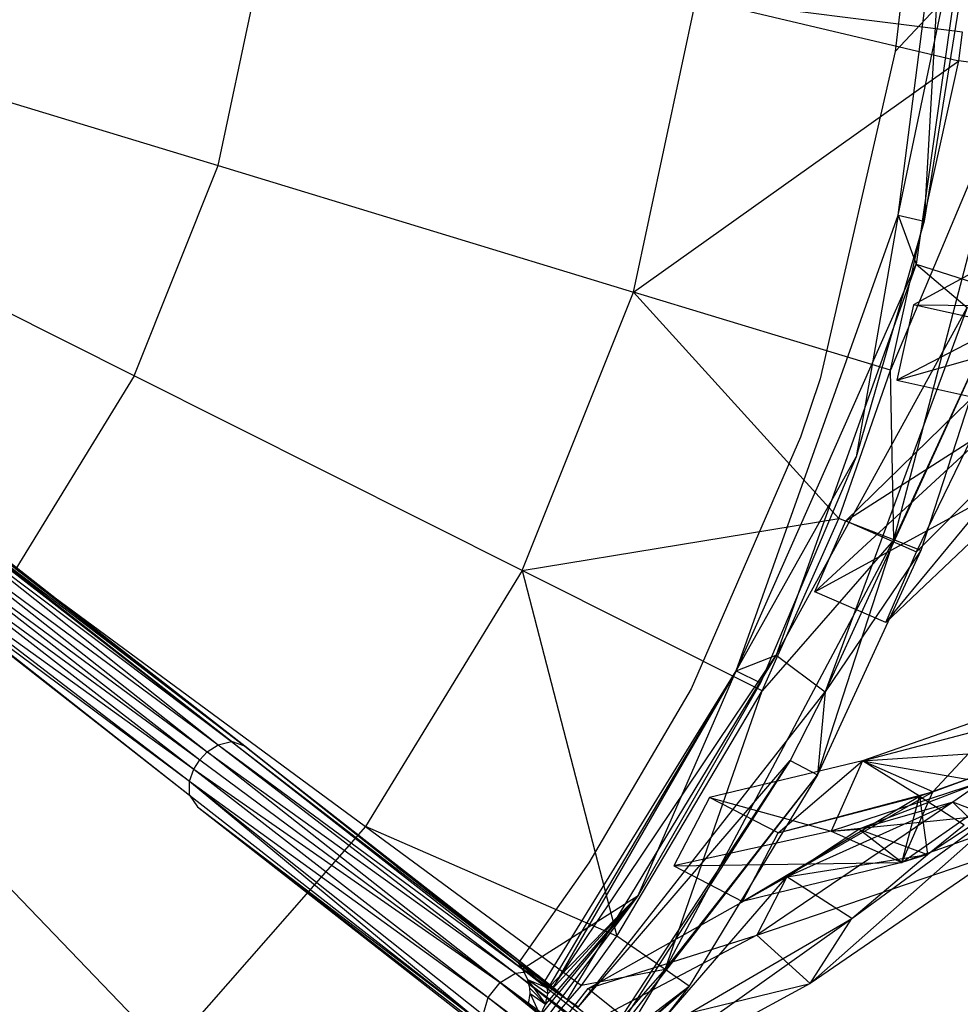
# Model space of a CAD drawing. Extents: x 5.4 to 34.8, y -14.7 to 14.7.
# Tile 180 of 251: x 24.3 to 28, y -4.8 to -0.9. Entities that reach past the tile are written whole.
import ezdxf

# ---------------------------------------------------------------- set-up
doc = ezdxf.new("R2010")
doc.units = 0
doc.header["$LTSCALE"] = 2.54
doc.layers.get('0').update_dxf_attribs({"color": 13, "linetype": 'CONTINUOUS'})

# ---------------------------------------------------------------- blocks, each defined once
blk = doc.blocks.new('BOHO_S_PM_7777_STL')
at = {"color": 0}
for p, q in [((27.7347, -1.7038, 21.2845), (27.9176, -0.2906, 21.2845)), ((27.7347, -1.7038, 21.2845), (27.9176, -0.2906, 21.2845)), ((27.7347, -1.7038, 21.2845), (28.0305, -0.2948, 21.0802)), ((27.7347, -1.7038, 21.2845), (28.0305, -0.2948, 21.0802)), ((28.0305, -0.2948, 21.0802), (27.8059, -1.8945, 21.0802)), ((28.0305, -0.2948, 21.0802), (27.8059, -1.8945, 21.0802)), ((27.9176, -0.2906, 21.2845), (27.8368, -1.7267, 21.4584)), ((27.9176, -0.2906, 21.2845), (27.8368, -1.7267, 21.4584)), ((25.0894, -1.511, 23.9095), (25.2733, -0.6498, 23.9095)), ((25.0894, -1.511, 23.9095), (25.2733, -0.6498, 23.9095)), ((27.76, -0.7613, 21.4574), (27.7233, -1.0675, 21.4574)), ((27.7233, -1.0675, 21.4574), (27.9887, -0.7841, 21.4584)), ((27.7233, -1.0675, 21.4574), (27.9887, -0.7841, 21.4584)), ((27.9887, -0.7841, 21.4584), (27.8368, -1.7267, 21.4584)), ((27.9887, -0.7841, 21.4584), (27.8368, -1.7267, 21.4584)), ((26.7063, -2.0029, 22.4925), (26.9501, -0.8613, 22.4925)), ((26.7063, -2.0029, 22.4925), (26.9501, -0.8613, 22.4925)), ((27.9856, -0.9919, 21.4844), (26.9501, -0.8613, 22.4925)), ((27.9856, -0.9919, 21.4844), (26.9501, -0.8613, 22.4925)), ((26.9501, -0.8613, 22.4925), (27.9708, -1.1031, 21.4844)), ((26.9501, -0.8613, 22.4925), (27.9708, -1.1031, 21.4844)), ((27.9708, -1.1031, 21.4844), (27.9856, -0.9919, 21.4844)), ((27.9708, -1.1031, 21.4844), (27.9856, -0.9919, 21.4844)), ((27.7233, -1.0675, 21.4574), (27.4323, -2.3408, 21.4574)), ((26.7063, -2.0029, 22.4925), (27.9708, -1.1031, 21.4844)), ((26.7063, -2.0029, 22.4925), (27.9708, -1.1031, 21.4844)), ((27.7049, -2.3066, 21.4844), (27.9708, -1.1031, 21.4844)), ((27.7049, -2.3066, 21.4844), (27.9708, -1.1031, 21.4844)), ((28.1974, -1.1349, 21.4802), (27.9708, -1.1031, 21.4844)), ((28.1974, -1.1349, 21.4802), (27.9708, -1.1031, 21.4844)), ((28.1974, -1.1349, 21.4802), (27.7049, -2.3066, 21.4844)), ((28.1974, -1.1349, 21.4802), (27.7049, -2.3066, 21.4844)), ((27.718, -2.9667, 21.4802), (28.1974, -1.1349, 21.4802)), ((27.718, -2.9667, 21.4802), (28.1974, -1.1349, 21.4802)), ((23.91, -1.1523, 24.9682), (25.0894, -1.511, 23.9095)), ((23.91, -1.1523, 24.9682), (25.0894, -1.511, 23.9095)), ((24.7626, -2.3288, 23.9095), (25.0894, -1.511, 23.9095)), ((24.7626, -2.3288, 23.9095), (25.0894, -1.511, 23.9095)), ((25.0894, -1.511, 23.9095), (26.7063, -2.0029, 22.4925)), ((25.0894, -1.511, 23.9095), (26.7063, -2.0029, 22.4925)), ((27.1057, -3.4761, 21.2845), (27.7347, -1.7038, 21.2845)), ((27.1057, -3.4761, 21.2845), (27.7347, -1.7038, 21.2845)), ((27.7347, -1.7038, 21.2845), (27.5724, -2.644, 21.4584)), ((27.7347, -1.7038, 21.2845), (27.5724, -2.644, 21.4584)), ((27.7347, -1.7038, 21.2845), (27.8059, -1.8945, 21.0802)), ((27.7347, -1.7038, 21.2845), (27.8059, -1.8945, 21.0802)), ((27.7347, -1.7038, 21.2845), (27.8368, -1.7267, 21.4584)), ((27.7347, -1.7038, 21.2845), (27.8368, -1.7267, 21.4584)), ((27.8368, -1.7267, 21.4584), (27.5724, -2.644, 21.4584)), ((27.8368, -1.7267, 21.4584), (27.5724, -2.644, 21.4584)), ((28.3317, -1.7618, 20.8839), (27.7945, -2.0527, 21.3575)), ((28.3317, -1.7618, 20.8839), (27.7945, -2.0527, 21.3575)), ((24.7626, -2.3288, 23.9095), (23.6608, -1.7759, 24.9682)), ((24.7626, -2.3288, 23.9095), (23.6608, -1.7759, 24.9682)), ((27.1057, -3.4761, 21.2845), (27.8059, -1.8945, 21.0802)), ((27.1057, -3.4761, 21.2845), (27.8059, -1.8945, 21.0802)), ((27.8059, -1.8945, 21.0802), (27.2612, -3.4153, 21.0802)), ((27.8059, -1.8945, 21.0802), (27.2612, -3.4153, 21.0802)), ((27.8059, -1.8945, 21.0802), (28.0039, -2.0629, 21.076)), ((27.8059, -1.8945, 21.0802), (28.0039, -2.0629, 21.076)), ((27.8059, -1.8945, 21.0802), (28.0286, -1.9661, 21.076)), ((27.8059, -1.8945, 21.0802), (28.0286, -1.9661, 21.076)), ((26.2731, -3.0868, 22.4925), (26.7063, -2.0029, 22.4925)), ((26.2731, -3.0868, 22.4925), (26.7063, -2.0029, 22.4925)), ((27.7049, -2.3066, 21.4844), (26.7063, -2.0029, 22.4925)), ((26.7063, -2.0029, 22.4925), (27.5048, -2.8834, 21.4844)), ((27.7049, -2.3066, 21.4844), (26.7063, -2.0029, 22.4925)), ((26.7063, -2.0029, 22.4925), (27.5048, -2.8834, 21.4844)), ((27.2612, -3.4153, 21.0802), (28.0039, -2.0629, 21.076)), ((27.2612, -3.4153, 21.0802), (28.0039, -2.0629, 21.076)), ((28.0039, -2.0629, 21.076), (27.4513, -3.5583, 21.076)), ((28.0039, -2.0629, 21.076), (27.4513, -3.5583, 21.076)), ((27.7945, -2.0527, 21.3575), (27.7295, -2.3456, 21.3575)), ((27.7945, -2.0527, 21.3575), (27.7295, -2.3456, 21.3575)), ((28.2859, -2.0578, 20.8719), (27.7295, -2.3456, 21.3575)), ((28.2859, -2.0578, 20.8719), (27.7295, -2.3456, 21.3575)), ((28.0874, -2.1177, 21.3575), (27.7945, -2.0527, 21.3575)), ((28.0874, -2.1177, 21.3575), (27.7945, -2.0527, 21.3575)), ((27.7945, -2.0527, 21.3575), (28.2859, -2.0578, 20.8719)), ((27.7945, -2.0527, 21.3575), (28.2859, -2.0578, 20.8719)), ((28.1204, -2.0934, 21.276), (27.4513, -3.5583, 21.076)), ((28.1204, -2.0934, 21.276), (27.4513, -3.5583, 21.076)), ((28.1204, -2.0934, 21.276), (27.718, -2.9667, 21.4802)), ((28.1204, -2.0934, 21.276), (27.718, -2.9667, 21.4802)), ((27.7295, -2.3456, 21.3575), (28.5823, -2.1037, 20.8625)), ((27.7295, -2.3456, 21.3575), (28.5823, -2.1037, 20.8625)), ((28.1204, -2.0934, 21.276), (27.8233, -3.0078, 21.276)), ((28.1204, -2.0934, 21.276), (27.8233, -3.0078, 21.276)), ((27.5312, -2.8936, 21.3575), (28.1646, -2.2743, 20.962)), ((27.5312, -2.8936, 21.3575), (28.1646, -2.2743, 20.962)), ((27.8063, -3.0132, 21.3575), (28.1646, -2.2743, 20.962)), ((27.8063, -3.0132, 21.3575), (28.1646, -2.2743, 20.962)), ((24.7626, -2.3288, 23.9095), (24.3022, -3.0796, 23.9095)), ((24.7626, -2.3288, 23.9095), (24.3022, -3.0796, 23.9095)), ((26.2731, -3.0868, 22.4925), (24.7626, -2.3288, 23.9095)), ((26.2731, -3.0868, 22.4925), (24.7626, -2.3288, 23.9095)), ((27.5048, -2.8834, 21.4844), (27.7049, -2.3066, 21.4844)), ((27.5048, -2.8834, 21.4844), (27.7049, -2.3066, 21.4844)), ((27.718, -2.9667, 21.4802), (27.7049, -2.3066, 21.4844)), ((27.718, -2.9667, 21.4802), (27.7049, -2.3066, 21.4844)), ((27.4323, -2.3408, 21.4574), (27.3559, -2.5671, 21.4574)), ((27.6867, -3.2884, 21.3575), (28.4507, -2.3648, 20.9587)), ((27.6867, -3.2884, 21.3575), (28.4507, -2.3648, 20.9587)), ((27.7295, -2.3456, 21.3575), (28.0224, -2.4105, 21.3575)), ((27.7295, -2.3456, 21.3575), (28.0224, -2.4105, 21.3575)), ((27.8063, -3.0132, 21.3575), (28.4507, -2.3648, 20.9587)), ((27.8063, -3.0132, 21.3575), (28.4507, -2.3648, 20.9587)), ((28.1108, -2.5225, 20.94), (27.4116, -3.1687, 21.3575)), ((28.1108, -2.5225, 20.94), (27.4116, -3.1687, 21.3575)), ((27.5312, -2.8936, 21.3575), (28.1108, -2.5225, 20.94)), ((27.5312, -2.8936, 21.3575), (28.1108, -2.5225, 20.94)), ((27.3559, -2.5671, 21.4574), (26.9296, -3.5463, 21.4574)), ((27.1057, -3.4761, 21.2845), (27.5724, -2.644, 21.4584)), ((27.1057, -3.4761, 21.2845), (27.5724, -2.644, 21.4584)), ((27.5724, -2.644, 21.4584), (27.1994, -3.5228, 21.4584)), ((27.5724, -2.644, 21.4584), (27.1994, -3.5228, 21.4584)), ((27.4116, -3.1687, 21.3575), (28.3602, -2.6507, 20.9601)), ((27.4116, -3.1687, 21.3575), (28.3602, -2.6507, 20.9601)), ((28.3602, -2.6507, 20.9601), (27.6867, -3.2884, 21.3575)), ((28.3602, -2.6507, 20.9601), (27.6867, -3.2884, 21.3575)), ((23.9017, -2.7894, 23.9568), (25.1414, -3.7513, 22.6589)), ((23.9017, -2.7894, 23.9568), (25.1414, -3.7513, 22.6589)), ((25.1414, -3.7513, 22.6589), (23.9094, -2.7887, 23.964)), ((23.9094, -2.7887, 23.964), (25.1934, -3.7697, 22.7168)), ((23.9094, -2.7887, 23.964), (25.1934, -3.7697, 22.7168)), ((25.1414, -3.7513, 22.6589), (23.9094, -2.7887, 23.964)), ((23.9301, -2.7903, 23.9859), (25.1934, -3.7697, 22.7168)), ((23.9301, -2.7903, 23.9859), (25.1934, -3.7697, 22.7168)), ((23.9301, -2.7903, 23.9859), (24.4973, -3.2266, 23.45)), ((23.9301, -2.7903, 23.9859), (24.4973, -3.2266, 23.45)), ((23.8229, -2.8275, 23.908), (25.047, -3.7922, 22.6044)), ((23.8229, -2.8275, 23.908), (25.047, -3.7922, 22.6044)), ((23.8229, -2.8275, 23.908), (25.0893, -3.7642, 22.6222)), ((23.8229, -2.8275, 23.908), (25.0893, -3.7642, 22.6222)), ((23.8727, -2.7971, 23.9339), (25.0893, -3.7642, 22.6222)), ((23.8727, -2.7971, 23.9339), (25.0893, -3.7642, 22.6222)), ((23.8727, -2.7971, 23.9339), (25.1414, -3.7513, 22.6589)), ((23.8727, -2.7971, 23.9339), (25.1414, -3.7513, 22.6589)), ((24.4973, -3.2266, 23.45), (23.9544, -2.8014, 24.0187)), ((23.7891, -2.8627, 23.9017), (25.018, -3.8228, 22.6)), ((23.7891, -2.8627, 23.9017), (25.018, -3.8228, 22.6)), ((23.7891, -2.8627, 23.9017), (25.047, -3.7922, 22.6044)), ((23.7891, -2.8627, 23.9017), (25.047, -3.7922, 22.6044)), ((23.7631, -2.904, 23.9081), (24.9953, -3.8584, 22.6044)), ((23.7631, -2.904, 23.9081), (24.9953, -3.8584, 22.6044)), ((23.7631, -2.904, 23.9081), (25.018, -3.8228, 22.6)), ((23.7631, -2.904, 23.9081), (25.018, -3.8228, 22.6)), ((26.2731, -3.0868, 22.4925), (27.5048, -2.8834, 21.4844)), ((26.2731, -3.0868, 22.4925), (27.5048, -2.8834, 21.4844)), ((27.206, -3.5549, 21.4844), (27.5048, -2.8834, 21.4844)), ((27.206, -3.5549, 21.4844), (27.5048, -2.8834, 21.4844)), ((27.4116, -3.1687, 21.3575), (27.5312, -2.8936, 21.3575)), ((27.4116, -3.1687, 21.3575), (27.5312, -2.8936, 21.3575)), ((27.718, -2.9667, 21.4802), (27.5048, -2.8834, 21.4844)), ((27.718, -2.9667, 21.4802), (27.5048, -2.8834, 21.4844)), ((27.5312, -2.8936, 21.3575), (27.8063, -3.0132, 21.3575)), ((27.5312, -2.8936, 21.3575), (27.8063, -3.0132, 21.3575)), ((23.7457, -2.9597, 23.934), (24.9784, -3.9061, 22.6222)), ((23.7457, -2.9597, 23.934), (24.9784, -3.9061, 22.6222)), ((23.7457, -2.9597, 23.934), (24.9953, -3.8584, 22.6044)), ((23.7457, -2.9597, 23.934), (24.9953, -3.8584, 22.6044)), ((26.8291, -4.6385, 21.4802), (27.718, -2.9667, 21.4802)), ((26.8291, -4.6385, 21.4802), (27.718, -2.9667, 21.4802)), ((27.718, -2.9667, 21.4802), (27.206, -3.5549, 21.4844)), ((27.718, -2.9667, 21.4802), (27.206, -3.5549, 21.4844)), ((27.422, -3.8815, 21.276), (27.718, -2.9667, 21.4802)), ((27.422, -3.8815, 21.276), (27.718, -2.9667, 21.4802)), ((27.8233, -3.0078, 21.276), (27.718, -2.9667, 21.4802)), ((27.8233, -3.0078, 21.276), (27.718, -2.9667, 21.4802)), ((23.7452, -2.9897, 23.9569), (24.9785, -3.9598, 22.6589)), ((23.7452, -2.9897, 23.9569), (24.9785, -3.9598, 22.6589)), ((23.7452, -2.9897, 23.9569), (24.9784, -3.9061, 22.6222)), ((23.7452, -2.9897, 23.9569), (24.9784, -3.9061, 22.6222)), ((23.7464, -2.9973, 23.964), (24.9785, -3.9598, 22.6589)), ((27.8233, -3.0078, 21.276), (27.422, -3.8815, 21.276)), ((27.8233, -3.0078, 21.276), (27.422, -3.8815, 21.276)), ((27.8233, -3.0078, 21.276), (27.4513, -3.5583, 21.076)), ((27.8233, -3.0078, 21.276), (27.4513, -3.5583, 21.076)), ((27.6867, -3.2884, 21.3575), (27.8063, -3.0132, 21.3575)), ((27.6867, -3.2884, 21.3575), (27.8063, -3.0132, 21.3575)), ((24.3022, -3.0796, 23.9095), (25.6629, -4.082, 22.4925)), ((24.3022, -3.0796, 23.9095), (25.6629, -4.082, 22.4925)), ((26.2731, -3.0868, 22.4925), (25.6629, -4.082, 22.4925)), ((26.2731, -3.0868, 22.4925), (25.6629, -4.082, 22.4925)), ((27.206, -3.5549, 21.4844), (26.2731, -3.0868, 22.4925)), ((26.2731, -3.0868, 22.4925), (26.6409, -4.5083, 21.4844)), ((27.206, -3.5549, 21.4844), (26.2731, -3.0868, 22.4925)), ((26.2731, -3.0868, 22.4925), (26.6409, -4.5083, 21.4844)), ((27.6867, -3.2884, 21.3575), (27.4116, -3.1687, 21.3575)), ((27.6867, -3.2884, 21.3575), (27.4116, -3.1687, 21.3575)), ((25.1934, -3.7697, 22.7168), (24.4973, -3.2266, 23.45)), ((26.3935, -4.707, 21.2115), (27.2612, -3.4153, 21.0802)), ((26.3935, -4.707, 21.2115), (27.2612, -3.4153, 21.0802)), ((27.2612, -3.4153, 21.0802), (26.4479, -4.7555, 21.0802)), ((27.2612, -3.4153, 21.0802), (26.4479, -4.7555, 21.0802)), ((27.1057, -3.4761, 21.2845), (27.2612, -3.4153, 21.0802)), ((27.1057, -3.4761, 21.2845), (27.2612, -3.4153, 21.0802)), ((27.2612, -3.4153, 21.0802), (27.4513, -3.5583, 21.076)), ((27.2612, -3.4153, 21.0802), (27.4513, -3.5583, 21.076)), ((26.3608, -4.6834, 21.2845), (27.1057, -3.4761, 21.2845)), ((26.3608, -4.6834, 21.2845), (27.1057, -3.4761, 21.2845)), ((27.1057, -3.4761, 21.2845), (26.3718, -4.7119, 21.3277)), ((27.1057, -3.4761, 21.2845), (26.3718, -4.7119, 21.3277)), ((27.1057, -3.4761, 21.2845), (26.3935, -4.707, 21.2115)), ((27.1057, -3.4761, 21.2845), (26.3935, -4.707, 21.2115)), ((26.7232, -4.3502, 21.4584), (27.1057, -3.4761, 21.2845)), ((26.7232, -4.3502, 21.4584), (27.1057, -3.4761, 21.2845)), ((27.1057, -3.4761, 21.2845), (27.1994, -3.5228, 21.4584)), ((27.1057, -3.4761, 21.2845), (27.1994, -3.5228, 21.4584)), ((27.1994, -3.5228, 21.4584), (26.7232, -4.3502, 21.4584)), ((27.1994, -3.5228, 21.4584), (26.7232, -4.3502, 21.4584)), ((26.4915, -4.7837, 21.0793), (27.4513, -3.5583, 21.076)), ((26.4915, -4.7837, 21.0793), (27.4513, -3.5583, 21.076)), ((26.9296, -3.5463, 21.4574), (26.5313, -4.2237, 21.4574)), ((26.6409, -4.5083, 21.4844), (27.206, -3.5549, 21.4844)), ((26.6409, -4.5083, 21.4844), (27.206, -3.5549, 21.4844)), ((26.8291, -4.6385, 21.4802), (27.206, -3.5549, 21.4844)), ((26.8291, -4.6385, 21.4802), (27.206, -3.5549, 21.4844)), ((27.4513, -3.5583, 21.076), (27.3157, -3.825, 21.076)), ((27.4513, -3.5583, 21.076), (27.3157, -3.825, 21.076)), ((27.4513, -3.5583, 21.076), (27.422, -3.8815, 21.276)), ((27.4513, -3.5583, 21.076), (27.422, -3.8815, 21.276)), ((28.1664, -3.6282, 20.417), (27.596, -3.8266, 20.8839)), ((28.1664, -3.6282, 20.417), (27.596, -3.8266, 20.8839)), ((28.1664, -3.6282, 20.417), (27.596, -3.8266, 20.8839)), ((27.8705, -3.9477, 20.8745), (28.1664, -3.6282, 20.417)), ((27.8705, -3.9477, 20.8745), (28.1664, -3.6282, 20.417)), ((27.596, -3.8266, 20.8839), (28.1136, -3.691, 20.5025)), ((27.596, -3.8266, 20.8839), (28.1136, -3.691, 20.5025)), ((23.7217, -3.7417, 23.9095), (24.8934, -4.9597, 22.4925)), ((23.7217, -3.7417, 23.9095), (24.8934, -4.9597, 22.4925)), ((25.0893, -3.7642, 22.6222), (25.1414, -3.7513, 22.6589)), ((25.0893, -3.7642, 22.6222), (25.1414, -3.7513, 22.6589)), ((25.1934, -3.7697, 22.7168), (25.1414, -3.7513, 22.6589)), ((25.1414, -3.7513, 22.6589), (26.2878, -4.6469, 21.2358)), ((25.1414, -3.7513, 22.6589), (26.2878, -4.6469, 21.2358)), ((25.1414, -3.7513, 22.6589), (26.3075, -4.6495, 21.2521)), ((25.1414, -3.7513, 22.6589), (26.3075, -4.6495, 21.2521)), ((25.1934, -3.7697, 22.7168), (25.1414, -3.7513, 22.6589)), ((27.7496, -4.2217, 20.8625), (28.4475, -3.7322, 20.3987)), ((27.7496, -4.2217, 20.8625), (28.4475, -3.7322, 20.3987)), ((27.8705, -3.9477, 20.8745), (28.4475, -3.7322, 20.3987)), ((27.8705, -3.9477, 20.8745), (28.4475, -3.7322, 20.3987)), ((25.047, -3.7922, 22.6044), (25.0893, -3.7642, 22.6222)), ((25.047, -3.7922, 22.6044), (25.0893, -3.7642, 22.6222)), ((25.0893, -3.7642, 22.6222), (26.247, -4.6531, 21.2089)), ((25.0893, -3.7642, 22.6222), (26.247, -4.6531, 21.2089)), ((25.0893, -3.7642, 22.6222), (26.2878, -4.6469, 21.2358)), ((25.0893, -3.7642, 22.6222), (26.2878, -4.6469, 21.2358)), ((25.1934, -3.7697, 22.7168), (26.3075, -4.6495, 21.2521)), ((25.1934, -3.7697, 22.7168), (26.3075, -4.6495, 21.2521)), ((25.1934, -3.7697, 22.7168), (26.339, -4.6645, 21.2845)), ((25.1934, -3.7697, 22.7168), (26.339, -4.6645, 21.2845)), ((25.7841, -4.2371, 22.0501), (25.1934, -3.7697, 22.7168)), ((27.596, -3.8266, 20.8839), (28.3412, -3.7767, 20.4875)), ((27.596, -3.8266, 20.8839), (28.3412, -3.7767, 20.4875)), ((27.8183, -3.9641, 20.9169), (28.3412, -3.7767, 20.4875)), ((27.8183, -3.9641, 20.9169), (28.3412, -3.7767, 20.4875)), ((24.9953, -3.8584, 22.6044), (25.018, -3.8228, 22.6)), ((24.9953, -3.8584, 22.6044), (25.018, -3.8228, 22.6)), ((25.018, -3.8228, 22.6), (25.047, -3.7922, 22.6044)), ((25.018, -3.8228, 22.6), (25.047, -3.7922, 22.6044)), ((25.018, -3.8228, 22.6), (26.1865, -4.6886, 21.1843)), ((25.018, -3.8228, 22.6), (26.1865, -4.6886, 21.1843)), ((26.1865, -4.6886, 21.1843), (25.047, -3.7922, 22.6044)), ((25.047, -3.7922, 22.6044), (26.247, -4.6531, 21.2089)), ((25.047, -3.7922, 22.6044), (26.247, -4.6531, 21.2089)), ((26.1865, -4.6886, 21.1843), (25.047, -3.7922, 22.6044)), ((26.4915, -4.7837, 21.0793), (27.3157, -3.825, 21.076)), ((26.4915, -4.7837, 21.0793), (27.3157, -3.825, 21.076)), ((26.5863, -4.9328, 21.0763), (27.3157, -3.825, 21.076)), ((26.5863, -4.9328, 21.0763), (27.3157, -3.825, 21.076)), ((27.3157, -3.825, 21.076), (26.5881, -4.9569, 21.076)), ((27.3157, -3.825, 21.076), (26.5881, -4.9569, 21.076)), ((27.596, -3.8266, 20.8839), (27.0018, -3.9686, 21.3575)), ((27.596, -3.8266, 20.8839), (27.0018, -3.9686, 21.3575)), ((27.2679, -4.1071, 21.3575), (27.596, -3.8266, 20.8839)), ((27.2679, -4.1071, 21.3575), (27.596, -3.8266, 20.8839)), ((27.2679, -4.1071, 21.3575), (27.596, -3.8266, 20.8839)), ((27.3157, -3.825, 21.076), (27.422, -3.8815, 21.276)), ((27.3157, -3.825, 21.076), (27.422, -3.8815, 21.276)), ((27.596, -3.8266, 20.8839), (27.4751, -4.1006, 20.8719)), ((27.596, -3.8266, 20.8839), (27.4751, -4.1006, 20.8719)), ((27.8705, -3.9477, 20.8745), (27.596, -3.8266, 20.8839)), ((27.8705, -3.9477, 20.8745), (27.596, -3.8266, 20.8839)), ((27.596, -3.8266, 20.8839), (28.062, -3.9083, 20.3941)), ((27.596, -3.8266, 20.8839), (28.062, -3.9083, 20.3941)), ((27.8183, -3.9641, 20.9169), (27.596, -3.8266, 20.8839)), ((27.8183, -3.9641, 20.9169), (27.596, -3.8266, 20.8839)), ((24.9784, -3.9061, 22.6222), (24.9953, -3.8584, 22.6044)), ((24.9784, -3.9061, 22.6222), (24.9953, -3.8584, 22.6044)), ((24.9953, -3.8584, 22.6044), (26.1407, -4.7473, 21.1843)), ((24.9953, -3.8584, 22.6044), (26.1407, -4.7473, 21.1843)), ((24.9953, -3.8584, 22.6044), (26.1865, -4.6886, 21.1843)), ((24.9953, -3.8584, 22.6044), (26.1865, -4.6886, 21.1843)), ((24.9785, -3.9598, 22.6589), (24.9784, -3.9061, 22.6222)), ((24.9784, -3.9061, 22.6222), (26.1248, -4.8555, 21.2358)), ((24.9784, -3.9061, 22.6222), (26.1248, -4.8555, 21.2358)), ((24.9784, -3.9061, 22.6222), (26.121, -4.8147, 21.209)), ((24.9784, -3.9061, 22.6222), (26.121, -4.8147, 21.209)), ((24.9784, -3.9061, 22.6222), (26.1407, -4.7473, 21.1843)), ((24.9784, -3.9061, 22.6222), (26.1407, -4.7473, 21.1843)), ((24.9785, -3.9598, 22.6589), (24.9784, -3.9061, 22.6222)), ((26.5881, -4.9569, 21.076), (27.422, -3.8815, 21.276)), ((26.5881, -4.9569, 21.076), (27.422, -3.8815, 21.276)), ((26.8291, -4.6385, 21.4802), (27.422, -3.8815, 21.276)), ((26.8291, -4.6385, 21.4802), (27.422, -3.8815, 21.276)), ((27.422, -3.8815, 21.276), (26.922, -4.7028, 21.276)), ((27.422, -3.8815, 21.276), (26.922, -4.7028, 21.276)), ((27.3934, -4.6926, 20.9601), (28.277, -3.9101, 20.5597)), ((27.3934, -4.6926, 20.9601), (28.277, -3.9101, 20.5597)), ((28.062, -3.9083, 20.3941), (27.4751, -4.1006, 20.8719)), ((28.062, -3.9083, 20.3941), (27.4751, -4.1006, 20.8719)), ((28.062, -3.9083, 20.3941), (27.4751, -4.1006, 20.8719)), ((27.5548, -4.4398, 20.9587), (28.277, -3.9101, 20.5597)), ((27.5548, -4.4398, 20.9587), (28.277, -3.9101, 20.5597)), ((28.062, -3.9083, 20.3941), (27.582, -4.0923, 20.8093)), ((28.062, -3.9083, 20.3941), (27.582, -4.0923, 20.8093)), ((28.277, -3.9101, 20.5597), (27.85, -4.1908, 20.7812)), ((28.277, -3.9101, 20.5597), (27.85, -4.1908, 20.7812)), ((28.062, -3.9083, 20.3941), (27.9482, -3.9878, 20.5259)), ((28.062, -3.9083, 20.3941), (27.9482, -3.9878, 20.5259)), ((24.9785, -3.9598, 22.6589), (25.0093, -4.0061, 22.7165)), ((24.9785, -3.9598, 22.6589), (26.1248, -4.8555, 21.2358)), ((24.9785, -3.9598, 22.6589), (26.1248, -4.8555, 21.2358)), ((27.0018, -3.9686, 21.3575), (26.8632, -4.2347, 21.3575)), ((27.0018, -3.9686, 21.3575), (26.8632, -4.2347, 21.3575)), ((27.2679, -4.1071, 21.3575), (27.0018, -3.9686, 21.3575)), ((27.2679, -4.1071, 21.3575), (27.0018, -3.9686, 21.3575)), ((27.0018, -3.9686, 21.3575), (27.4751, -4.1006, 20.8719)), ((27.0018, -3.9686, 21.3575), (27.4751, -4.1006, 20.8719)), ((27.1293, -4.3732, 21.3575), (27.8705, -3.9477, 20.8745)), ((27.1293, -4.3732, 21.3575), (27.8705, -3.9477, 20.8745)), ((27.1293, -4.3732, 21.3575), (27.8183, -3.9641, 20.9169)), ((27.1293, -4.3732, 21.3575), (27.8183, -3.9641, 20.9169)), ((27.2679, -4.1071, 21.3575), (27.8705, -3.9477, 20.8745)), ((27.2679, -4.1071, 21.3575), (27.8705, -3.9477, 20.8745)), ((27.2679, -4.1071, 21.3575), (27.8183, -3.9641, 20.9169)), ((27.2679, -4.1071, 21.3575), (27.8183, -3.9641, 20.9169)), ((27.7496, -4.2217, 20.8625), (27.8705, -3.9477, 20.8745)), ((27.7496, -4.2217, 20.8625), (27.8705, -3.9477, 20.8745)), ((27.7496, -4.2217, 20.8625), (27.8183, -3.9641, 20.9169)), ((27.7496, -4.2217, 20.8625), (27.8183, -3.9641, 20.9169)), ((27.8183, -3.9641, 20.9169), (27.9917, -4.075, 20.6977)), ((27.8183, -3.9641, 20.9169), (27.9917, -4.075, 20.6977)), ((27.8183, -3.9641, 20.9169), (27.85, -4.1908, 20.7812)), ((27.8183, -3.9641, 20.9169), (27.85, -4.1908, 20.7812)), ((25.0093, -4.0061, 22.7165), (26.1543, -4.9009, 21.2845)), ((25.0093, -4.0061, 22.7165), (26.1322, -4.8741, 21.2522)), ((25.0093, -4.0061, 22.7165), (26.1322, -4.8741, 21.2522)), ((25.0093, -4.0061, 22.7165), (26.1248, -4.8555, 21.2358)), ((25.0093, -4.0061, 22.7165), (26.1248, -4.8555, 21.2358)), ((27.9482, -3.9878, 20.5259), (27.1857, -4.5042, 20.94)), ((27.9482, -3.9878, 20.5259), (27.1857, -4.5042, 20.94)), ((27.3019, -4.2784, 20.962), (27.9482, -3.9878, 20.5259)), ((27.3019, -4.2784, 20.962), (27.9482, -3.9878, 20.5259)), ((27.4751, -4.1006, 20.8719), (28.3431, -4.0123, 20.3758)), ((27.4751, -4.1006, 20.8719), (28.3431, -4.0123, 20.3758)), ((27.9482, -3.9878, 20.5259), (27.582, -4.0923, 20.8093)), ((27.9482, -3.9878, 20.5259), (27.582, -4.0923, 20.8093)), ((28.3431, -4.0123, 20.3758), (27.7496, -4.2217, 20.8625)), ((28.3431, -4.0123, 20.3758), (27.7496, -4.2217, 20.8625)), ((28.1808, -4.076, 20.5104), (27.9482, -3.9878, 20.5259)), ((27.9482, -3.9878, 20.5259), (28.1423, -4.1781, 20.5628)), ((28.1808, -4.076, 20.5104), (27.9482, -3.9878, 20.5259)), ((27.9482, -3.9878, 20.5259), (28.1423, -4.1781, 20.5628)), ((25.6629, -4.082, 22.4925), (24.8934, -4.9597, 22.4925)), ((25.6629, -4.082, 22.4925), (24.8934, -4.9597, 22.4925)), ((25.6629, -4.082, 22.4925), (26.5033, -4.701, 21.4844)), ((26.6409, -4.5083, 21.4844), (25.6629, -4.082, 22.4925)), ((25.6629, -4.082, 22.4925), (26.5033, -4.701, 21.4844)), ((26.6409, -4.5083, 21.4844), (25.6629, -4.082, 22.4925)), ((27.3019, -4.2784, 20.962), (27.582, -4.0923, 20.8093)), ((27.3019, -4.2784, 20.962), (27.582, -4.0923, 20.8093)), ((27.4751, -4.1006, 20.8719), (27.582, -4.0923, 20.8093)), ((27.4751, -4.1006, 20.8719), (27.582, -4.0923, 20.8093)), ((27.582, -4.0923, 20.8093), (27.85, -4.1908, 20.7812)), ((27.7496, -4.2217, 20.8625), (27.582, -4.0923, 20.8093)), ((27.7496, -4.2217, 20.8625), (27.582, -4.0923, 20.8093)), ((27.582, -4.0923, 20.8093), (27.85, -4.1908, 20.7812)), ((27.85, -4.1908, 20.7812), (27.9917, -4.075, 20.6977)), ((27.85, -4.1908, 20.7812), (27.9917, -4.075, 20.6977)), ((27.4751, -4.1006, 20.8719), (26.8632, -4.2347, 21.3575)), ((27.4751, -4.1006, 20.8719), (26.8632, -4.2347, 21.3575)), ((27.1293, -4.3732, 21.3575), (27.2679, -4.1071, 21.3575)), ((27.1293, -4.3732, 21.3575), (27.2679, -4.1071, 21.3575)), ((27.1293, -4.3732, 21.3575), (27.2679, -4.1071, 21.3575)), ((27.4751, -4.1006, 20.8719), (27.7496, -4.2217, 20.8625)), ((27.4751, -4.1006, 20.8719), (27.7496, -4.2217, 20.8625)), ((27.4751, -4.1006, 20.8719), (27.7496, -4.2217, 20.8625)), ((27.1857, -4.5042, 20.94), (28.1423, -4.1781, 20.5628)), ((27.1857, -4.5042, 20.94), (28.1423, -4.1781, 20.5628)), ((27.3019, -4.2784, 20.962), (27.85, -4.1908, 20.7812)), ((27.3019, -4.2784, 20.962), (27.85, -4.1908, 20.7812)), ((28.1423, -4.1781, 20.5628), (27.3934, -4.6926, 20.9601)), ((28.1423, -4.1781, 20.5628), (27.3934, -4.6926, 20.9601)), ((27.5548, -4.4398, 20.9587), (27.85, -4.1908, 20.7812)), ((27.5548, -4.4398, 20.9587), (27.85, -4.1908, 20.7812)), ((27.85, -4.1908, 20.7812), (27.7496, -4.2217, 20.8625)), ((27.85, -4.1908, 20.7812), (27.7496, -4.2217, 20.8625)), ((25.7841, -4.2371, 22.0501), (26.339, -4.6645, 21.2845)), ((25.7841, -4.2371, 22.0501), (26.339, -4.6645, 21.2845)), ((26.2579, -4.612, 21.4574), (25.7841, -4.2371, 22.0501)), ((26.5313, -4.2237, 21.4574), (26.2579, -4.612, 21.4574)), ((26.8632, -4.2347, 21.3575), (27.7496, -4.2217, 20.8625)), ((26.8632, -4.2347, 21.3575), (27.7496, -4.2217, 20.8625)), ((26.8632, -4.2347, 21.3575), (27.1293, -4.3732, 21.3575)), ((26.8632, -4.2347, 21.3575), (27.1293, -4.3732, 21.3575)), ((27.7496, -4.2217, 20.8625), (27.1293, -4.3732, 21.3575)), ((27.7496, -4.2217, 20.8625), (27.1293, -4.3732, 21.3575)), ((27.7496, -4.2217, 20.8625), (27.1293, -4.3732, 21.3575)), ((26.5298, -4.7127, 21.3575), (27.3019, -4.2784, 20.962)), ((26.5298, -4.7127, 21.3575), (27.3019, -4.2784, 20.962)), ((26.7646, -4.8994, 21.3575), (27.3019, -4.2784, 20.962)), ((26.7646, -4.8994, 21.3575), (27.3019, -4.2784, 20.962)), ((27.3019, -4.2784, 20.962), (27.1857, -4.5042, 20.94)), ((27.3019, -4.2784, 20.962), (27.1857, -4.5042, 20.94)), ((27.5548, -4.4398, 20.9587), (27.3019, -4.2784, 20.962)), ((27.5548, -4.4398, 20.9587), (27.3019, -4.2784, 20.962)), ((26.7232, -4.3502, 21.4584), (26.1507, -5.1142, 21.4584)), ((26.7232, -4.3502, 21.4584), (26.1507, -5.1142, 21.4584)), ((26.274, -4.6356, 21.4576), (26.7232, -4.3502, 21.4584)), ((26.274, -4.6356, 21.4576), (26.7232, -4.3502, 21.4584)), ((26.7232, -4.3502, 21.4584), (26.3428, -4.8168, 21.3952)), ((26.7232, -4.3502, 21.4584), (26.3428, -4.8168, 21.3952)), ((26.7232, -4.3502, 21.4584), (26.3634, -4.7737, 21.3786)), ((26.7232, -4.3502, 21.4584), (26.3634, -4.7737, 21.3786)), ((26.7232, -4.3502, 21.4584), (26.3718, -4.7119, 21.3277)), ((26.7232, -4.3502, 21.4584), (26.3718, -4.7119, 21.3277)), ((26.3723, -4.7333, 21.3498), (26.7232, -4.3502, 21.4584)), ((26.3723, -4.7333, 21.3498), (26.7232, -4.3502, 21.4584)), ((26.5779, -5.1342, 21.3575), (27.5548, -4.4398, 20.9587)), ((26.5779, -5.1342, 21.3575), (27.5548, -4.4398, 20.9587)), ((26.7646, -4.8994, 21.3575), (27.5548, -4.4398, 20.9587)), ((26.7646, -4.8994, 21.3575), (27.5548, -4.4398, 20.9587)), ((27.3934, -4.6926, 20.9601), (27.5548, -4.4398, 20.9587)), ((27.3934, -4.6926, 20.9601), (27.5548, -4.4398, 20.9587)), ((27.1857, -4.5042, 20.94), (26.3431, -4.9475, 21.3575)), ((27.1857, -4.5042, 20.94), (26.3431, -4.9475, 21.3575)), ((26.5033, -4.701, 21.4844), (26.6409, -4.5083, 21.4844)), ((26.5033, -4.701, 21.4844), (26.6409, -4.5083, 21.4844)), ((26.5298, -4.7127, 21.3575), (27.1857, -4.5042, 20.94)), ((26.5298, -4.7127, 21.3575), (27.1857, -4.5042, 20.94)), ((26.8291, -4.6385, 21.4802), (26.6409, -4.5083, 21.4844)), ((26.8291, -4.6385, 21.4802), (26.6409, -4.5083, 21.4844)), ((27.1857, -4.5042, 20.94), (27.3934, -4.6926, 20.9601)), ((27.1857, -4.5042, 20.94), (27.3934, -4.6926, 20.9601)), ((26.274, -4.6356, 21.4576), (26.2579, -4.612, 21.4574)), ((26.3684, -4.7099, 21.3331), (26.2579, -4.612, 21.4574)), ((26.274, -4.6356, 21.4576), (26.2579, -4.612, 21.4574)), ((26.3684, -4.7099, 21.3331), (26.2579, -4.612, 21.4574)), ((26.353, -4.6786, 21.3032), (26.2579, -4.612, 21.4574)), ((26.353, -4.6786, 21.3032), (26.2579, -4.612, 21.4574)), ((26.339, -4.6645, 21.2845), (26.2579, -4.612, 21.4574)), ((26.339, -4.6645, 21.2845), (26.2579, -4.612, 21.4574)), ((25.5786, -6.0602, 21.4802), (26.8291, -4.6385, 21.4802)), ((25.5786, -6.0602, 21.4802), (26.8291, -4.6385, 21.4802)), ((26.1865, -4.6886, 21.1843), (26.247, -4.6531, 21.2089)), ((26.1865, -4.6886, 21.1843), (26.247, -4.6531, 21.2089)), ((26.247, -4.6531, 21.2089), (26.2878, -4.6469, 21.2358)), ((26.247, -4.6531, 21.2089), (26.2878, -4.6469, 21.2358)), ((26.247, -4.6531, 21.2089), (27.7201, -5.8197, 19.0906)), ((26.247, -4.6531, 21.2089), (27.7201, -5.8197, 19.0906)), ((26.247, -4.6531, 21.2089), (27.776, -5.8096, 19.1224)), ((26.247, -4.6531, 21.2089), (27.776, -5.8096, 19.1224)), ((26.2943, -4.6786, 21.4577), (26.274, -4.6356, 21.4576)), ((26.3684, -4.7099, 21.3331), (26.274, -4.6356, 21.4576)), ((26.2943, -4.6786, 21.4577), (26.274, -4.6356, 21.4576)), ((26.3684, -4.7099, 21.3331), (26.274, -4.6356, 21.4576)), ((26.2878, -4.6469, 21.2358), (27.776, -5.8096, 19.1224)), ((26.2878, -4.6469, 21.2358), (27.776, -5.8096, 19.1224)), ((26.2878, -4.6469, 21.2358), (26.4479, -4.7555, 21.0802)), ((26.2878, -4.6469, 21.2358), (26.4479, -4.7555, 21.0802)), ((26.2878, -4.6469, 21.2358), (26.3075, -4.6495, 21.2521)), ((26.2878, -4.6469, 21.2358), (26.3075, -4.6495, 21.2521)), ((26.3075, -4.6495, 21.2521), (26.4479, -4.7555, 21.0802)), ((26.3075, -4.6495, 21.2521), (26.4479, -4.7555, 21.0802)), ((26.3075, -4.6495, 21.2521), (26.3935, -4.707, 21.2115)), ((26.3075, -4.6495, 21.2521), (26.3935, -4.707, 21.2115)), ((26.3075, -4.6495, 21.2521), (26.339, -4.6645, 21.2845)), ((26.3075, -4.6495, 21.2521), (26.339, -4.6645, 21.2845)), ((26.3301, -5.4604, 21.276), (26.8291, -4.6385, 21.4802)), ((26.3301, -5.4604, 21.276), (26.8291, -4.6385, 21.4802)), ((26.339, -4.6645, 21.2845), (26.3935, -4.707, 21.2115)), ((26.339, -4.6645, 21.2845), (26.3935, -4.707, 21.2115)), ((26.339, -4.6645, 21.2845), (26.3608, -4.6834, 21.2845)), ((26.339, -4.6645, 21.2845), (26.3608, -4.6834, 21.2845)), ((26.339, -4.6645, 21.2845), (26.353, -4.6786, 21.3032)), ((26.339, -4.6645, 21.2845), (26.353, -4.6786, 21.3032)), ((26.8291, -4.6385, 21.4802), (26.5033, -4.701, 21.4844)), ((26.8291, -4.6385, 21.4802), (26.5033, -4.701, 21.4844)), ((26.922, -4.7028, 21.276), (26.8291, -4.6385, 21.4802)), ((26.922, -4.7028, 21.276), (26.8291, -4.6385, 21.4802)), ((25.617, -5.7119, 21.4844), (26.5033, -4.701, 21.4844)), ((25.617, -5.7119, 21.4844), (26.5033, -4.701, 21.4844)), ((26.1407, -4.7473, 21.1843), (26.1865, -4.6886, 21.1843)), ((26.1407, -4.7473, 21.1843), (26.1865, -4.6886, 21.1843)), ((27.7201, -5.8197, 19.0906), (26.1865, -4.6886, 21.1843)), ((26.1865, -4.6886, 21.1843), (27.6466, -5.8764, 19.0713)), ((26.1865, -4.6886, 21.1843), (27.6466, -5.8764, 19.0713)), ((26.1865, -4.6886, 21.1843), (27.6761, -5.8462, 19.0752)), ((26.1865, -4.6886, 21.1843), (27.6761, -5.8462, 19.0752)), ((27.7201, -5.8197, 19.0906), (26.1865, -4.6886, 21.1843)), ((26.3022, -4.7111, 21.4578), (26.2943, -4.6786, 21.4577)), ((26.3723, -4.7333, 21.3498), (26.2943, -4.6786, 21.4577)), ((26.2943, -4.6786, 21.4577), (26.3634, -4.7737, 21.3786)), ((26.3723, -4.7333, 21.3498), (26.2943, -4.6786, 21.4577)), ((26.3684, -4.7099, 21.3331), (26.2943, -4.6786, 21.4577)), ((26.3684, -4.7099, 21.3331), (26.2943, -4.6786, 21.4577)), ((26.3022, -4.7111, 21.4578), (26.2943, -4.6786, 21.4577)), ((26.2943, -4.6786, 21.4577), (26.3634, -4.7737, 21.3786)), ((26.3038, -4.7312, 21.4579), (26.3022, -4.7111, 21.4578)), ((26.3022, -4.7111, 21.4578), (26.3634, -4.7737, 21.3786)), ((26.3022, -4.7111, 21.4578), (26.3634, -4.7737, 21.3786)), ((26.3038, -4.7312, 21.4579), (26.3022, -4.7111, 21.4578)), ((26.922, -4.7028, 21.276), (26.3301, -5.4604, 21.276)), ((26.922, -4.7028, 21.276), (26.3301, -5.4604, 21.276)), ((26.3431, -4.9475, 21.3575), (27.3934, -4.6926, 20.9601)), ((26.3431, -4.9475, 21.3575), (27.3934, -4.6926, 20.9601)), ((26.353, -4.6786, 21.3032), (26.3608, -4.6834, 21.2845)), ((26.353, -4.6786, 21.3032), (26.3608, -4.6834, 21.2845)), ((26.353, -4.6786, 21.3032), (26.3718, -4.7119, 21.3277)), ((26.353, -4.6786, 21.3032), (26.3718, -4.7119, 21.3277)), ((26.353, -4.6786, 21.3032), (26.3684, -4.7099, 21.3331)), ((26.353, -4.6786, 21.3032), (26.3684, -4.7099, 21.3331)), ((26.3608, -4.6834, 21.2845), (26.3935, -4.707, 21.2115)), ((26.3718, -4.7119, 21.3277), (26.3608, -4.6834, 21.2845)), ((26.3608, -4.6834, 21.2845), (26.3935, -4.707, 21.2115)), ((26.3718, -4.7119, 21.3277), (26.3608, -4.6834, 21.2845)), ((26.3684, -4.7099, 21.3331), (26.3718, -4.7119, 21.3277)), ((26.3684, -4.7099, 21.3331), (26.3718, -4.7119, 21.3277)), ((26.3684, -4.7099, 21.3331), (26.3723, -4.7333, 21.3498)), ((26.3684, -4.7099, 21.3331), (26.3723, -4.7333, 21.3498)), ((26.3935, -4.707, 21.2115), (26.4479, -4.7555, 21.0802)), ((26.3935, -4.707, 21.2115), (26.4479, -4.7555, 21.0802)), ((26.5337, -5.0412, 21.0905), (26.922, -4.7028, 21.276)), ((26.5337, -5.0412, 21.0905), (26.922, -4.7028, 21.276)), ((26.5642, -5.0028, 21.0912), (26.922, -4.7028, 21.276)), ((26.5642, -5.0028, 21.0912), (26.922, -4.7028, 21.276)), ((27.3934, -4.6926, 20.9601), (26.5779, -5.1342, 21.3575)), ((27.3934, -4.6926, 20.9601), (26.5779, -5.1342, 21.3575)), ((26.5881, -4.9569, 21.076), (26.922, -4.7028, 21.276)), ((26.5881, -4.9569, 21.076), (26.922, -4.7028, 21.276)), ((26.121, -4.8147, 21.209), (26.1407, -4.7473, 21.1843)), ((26.121, -4.8147, 21.209), (26.1407, -4.7473, 21.1843)), ((26.1407, -4.7473, 21.1843), (27.6243, -5.9124, 19.0752)), ((26.1407, -4.7473, 21.1843), (27.6243, -5.9124, 19.0752)), ((26.1407, -4.7473, 21.1843), (27.6466, -5.8764, 19.0713)), ((26.1407, -4.7473, 21.1843), (27.6466, -5.8764, 19.0713)), ((26.2978, -4.7738, 21.458), (26.3038, -4.7312, 21.4579)), ((26.2978, -4.7738, 21.458), (26.3038, -4.7312, 21.4579)), ((26.3038, -4.7312, 21.4579), (26.3634, -4.7737, 21.3786)), ((26.3038, -4.7312, 21.4579), (26.3634, -4.7737, 21.3786)), ((26.3038, -4.7312, 21.4579), (26.3428, -4.8168, 21.3952)), ((26.3038, -4.7312, 21.4579), (26.3428, -4.8168, 21.3952)), ((26.3431, -4.9475, 21.3575), (26.5298, -4.7127, 21.3575)), ((26.3431, -4.9475, 21.3575), (26.5298, -4.7127, 21.3575)), ((26.3634, -4.7737, 21.3786), (26.3723, -4.7333, 21.3498)), ((26.3634, -4.7737, 21.3786), (26.3723, -4.7333, 21.3498)), ((26.3723, -4.7333, 21.3498), (26.3718, -4.7119, 21.3277)), ((26.3723, -4.7333, 21.3498), (26.3718, -4.7119, 21.3277)), ((26.5298, -4.7127, 21.3575), (26.7646, -4.8994, 21.3575)), ((26.5298, -4.7127, 21.3575), (26.7646, -4.8994, 21.3575)), ((26.3428, -4.8168, 21.3952), (26.3634, -4.7737, 21.3786)), ((26.3428, -4.8168, 21.3952), (26.3634, -4.7737, 21.3786)), ((27.776, -5.8096, 19.1224), (26.4479, -4.7555, 21.0802)), ((26.4479, -4.7555, 21.0802), (27.8295, -5.829, 19.1677)), ((26.4479, -4.7555, 21.0802), (27.8295, -5.829, 19.1677)), ((26.4479, -4.7555, 21.0802), (26.4915, -4.7837, 21.0793)), ((27.776, -5.8096, 19.1224), (26.4479, -4.7555, 21.0802)), ((26.4479, -4.7555, 21.0802), (26.4915, -4.7837, 21.0793))]:
    blk.add_line(p, q, dxfattribs=at)

msp = doc.modelspace()

# ---------------------------------------------------------------- block references
at = {"color": 0}
msp.add_blockref('BOHO_S_PM_7777_STL', (0, 0), dxfattribs=at)

doc.saveas('drawing.dxf')
